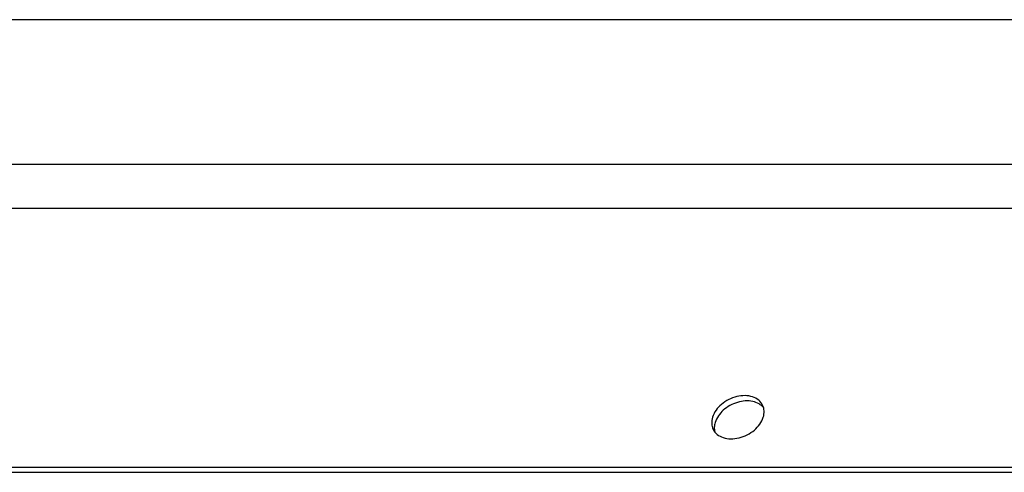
# Model space of a CAD drawing. Header units: millimetres. Extents: x 0 to 4200, y 0 to 2970.
# Tile 12 of 15: x 3268 to 3500, y 725 to 832. Entities that reach past the tile are written whole.
import ezdxf

# ---------------------------------------------------------------- set-up
doc = ezdxf.new("R2010")
doc.units = ezdxf.units.MM
doc.header["$LTSCALE"] = 231
doc.layers.get('0').update_dxf_attribs({"linetype": 'CONTINUOUS'})
doc.layers.add('005_AXIS', color=7, linetype='CONTINUOUS')

msp = doc.modelspace()

# ---------------------------------------------------------------- linework, layer by layer
at = {"color": 7, "linetype": 'Continuous'}
for p, q in [((3667.473, 831.928), (2709.569, 831.928)), ((3684.25, 797.739), (3243.79, 797.739)), ((3239.93, 787.503), (3682.405, 787.503)), ((2666.935, 726.403), (3735.366, 726.403)), ((2667.545, 725.16), (3735.976, 725.16))]:
    msp.add_line(p, q, dxfattribs=at)
at = {"layer": '005_AXIS', "color": 7, "linetype": 'Continuous'}
for points, knots in [([(3443.185, 741.017), (3442.964, 741.466), (3442.281, 742.304), (3440.787, 743.067), (3438.985, 743.329), (3437.044, 743.09), (3435.136, 742.374), (3432.964, 740.95), (3431.725, 739.327), (3431.363, 738.153)], [0, 0, 0, 0, 0.102455, 0.2131457, 0.3359329, 0.4695932, 0.6093322, 0.7486606, 1, 1, 1, 1]), ([(3443.427, 740.363), (3443.13, 740.746), (3442.33, 741.418), (3440.8, 741.961), (3439.044, 742.059), (3437.206, 741.713), (3435.434, 740.956), (3433.438, 739.548), (3432.313, 738.012), (3431.973, 736.91)], [0, 0, 0, 0, 0.1039757, 0.2177079, 0.3428062, 0.4770044, 0.6155392, 0.7526005, 1, 1, 1, 1]), ([(3443.337, 738.153), (3443.485, 738.635), (3443.634, 739.62), (3443.392, 740.595), (3443.185, 741.017)], [0, 0, 0, 0, 0.5173938, 1, 1, 1, 1]), ([(3431.363, 738.153), (3431.214, 737.672), (3431.065, 736.687), (3431.307, 735.712), (3431.514, 735.29)], [0, 0, 0, 0, 0.5173938, 1, 1, 1, 1]), ([(3431.514, 735.29), (3431.735, 734.84), (3432.418, 734.003), (3433.913, 733.24), (3435.714, 732.977), (3437.655, 733.217), (3439.564, 733.932), (3441.736, 735.356), (3442.974, 736.98), (3443.337, 738.153)], [0, 0, 0, 0, 0.102455, 0.2131457, 0.3359329, 0.4695932, 0.6093322, 0.7486606, 1, 1, 1, 1]), ([(3431.973, 736.91), (3431.86, 736.544), (3431.721, 735.803), (3431.793, 735.051), (3431.883, 734.701)], [0, 0, 0, 0, 0.5153863, 1, 1, 1, 1])]:
    msp.add_open_spline(points, degree=3, knots=knots, dxfattribs=at)

doc.saveas('drawing.dxf')
